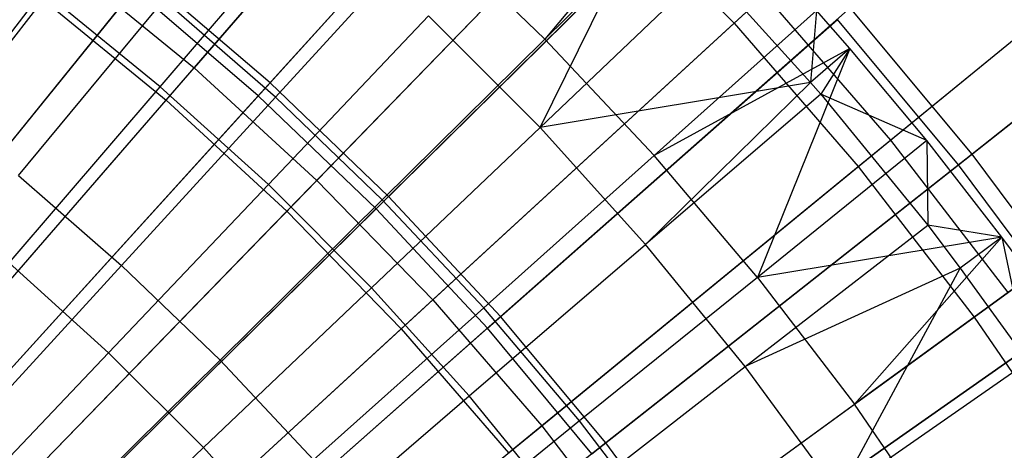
# Model space of a CAD drawing. Extents: x 0.1 to 12.1, y -6 to 6.
# Tile 241 of 256: x 7.21 to 7.863, y 1.207 to 1.492. Entities that reach past the tile are written whole.
import ezdxf

# ---------------------------------------------------------------- set-up
doc = ezdxf.new("R2010")
doc.units = 0
doc.header["$LTSCALE"] = 2.54
doc.layers.get('0').update_dxf_attribs({"linetype": 'CONTINUOUS'})

# ---------------------------------------------------------------- blocks, each defined once
blk = doc.blocks.new('DROPS_COLOR_B-11195_STL')
at = {"color": 0}
for p, q in [((7.52132, 1.68646, 13.03183), (7.3256, 1.46058, 13.16251)), ((7.52132, 1.68646, 13.03183), (7.3256, 1.46058, 13.16251)), ((7.68367, 1.49019, 2.3419), (7.89877, 1.68761, 2.48739)), ((7.68367, 1.49019, 2.3419), (7.89877, 1.68761, 2.48739)), ((7.30705, 1.43917, 2.21277), (7.50322, 1.66556, 2.3419)), ((7.30705, 1.43917, 2.21277), (7.50322, 1.66556, 2.3419)), ((7.40691, 1.38594, 13.16251), (7.61522, 1.60028, 13.03183)), ((7.40691, 1.38594, 13.16251), (7.61522, 1.60028, 13.03183)), ((7.7875, 1.41257, 13.03183), (8.01294, 1.59691, 12.88484)), ((7.7875, 1.41257, 13.03183), (8.01294, 1.59691, 12.88484)), ((7.65103, 1.59099, 13.3555), (7.55824, 1.47949, 13.42236)), ((7.65103, 1.59099, 13.3555), (7.55824, 1.47949, 13.42236)), ((7.38717, 1.36563, 2.21277), (7.59595, 1.58045, 2.3419)), ((7.38717, 1.36563, 2.21277), (7.59595, 1.58045, 2.3419)), ((7.66099, 1.58096, 13.3555), (7.55824, 1.47949, 13.42236)), ((7.66099, 1.58096, 13.3555), (7.55824, 1.47949, 13.42236)), ((7.59595, 1.58045, 2.3419), (7.68367, 1.49019, 2.3419)), ((7.59595, 1.58045, 2.3419), (7.68367, 1.49019, 2.3419)), ((7.76609, 1.39507, 2.3419), (7.99212, 1.57988, 2.48739)), ((7.76609, 1.39507, 2.3419), (7.99212, 1.57988, 2.48739)), ((7.30315, 1.44805, 13.42089), (7.40357, 1.56502, 13.35397)), ((7.30315, 1.44805, 13.42089), (7.40357, 1.56502, 13.35397)), ((7.555, 1.42107, 13.35397), (7.62671, 1.56667, 13.28327)), ((7.555, 1.42107, 13.35397), (7.62671, 1.56667, 13.28327)), ((7.48201, 1.5529, 13.42236), (7.3797, 1.44116, 13.48847)), ((7.48201, 1.5529, 13.42236), (7.3797, 1.44116, 13.48847)), ((7.48201, 1.5529, 13.42236), (7.55824, 1.47949, 13.42236)), ((7.48201, 1.5529, 13.42236), (7.55824, 1.47949, 13.42236)), ((7.0535, 1.2884, 13.27646), (7.24015, 1.53044, 13.16251)), ((7.0535, 1.2884, 13.27646), (7.24015, 1.53044, 13.16251)), ((7.24015, 1.53044, 13.16251), (7.3256, 1.46058, 13.16251)), ((7.24015, 1.53044, 13.16251), (7.3256, 1.46058, 13.16251)), ((7.6659, 1.52648, 13.28327), (7.555, 1.42107, 13.35397)), ((7.6659, 1.52648, 13.28327), (7.555, 1.42107, 13.35397)), ((7.6659, 1.52648, 13.28327), (7.73448, 1.45092, 13.28327)), ((7.6659, 1.52648, 13.28327), (7.73448, 1.45092, 13.28327)), ((7.13406, 1.38752, 13.48337), (7.22821, 1.50915, 13.42089)), ((7.13406, 1.38752, 13.48337), (7.22821, 1.50915, 13.42089)), ((7.30315, 1.44805, 13.42089), (7.22821, 1.50915, 13.42089)), ((7.30315, 1.44805, 13.42089), (7.22821, 1.50915, 13.42089)), ((7.48384, 1.30679, 13.16251), (7.70404, 1.50889, 13.03183)), ((7.48384, 1.30679, 13.16251), (7.70404, 1.50889, 13.03183)), ((7.70404, 1.50889, 13.03183), (7.7875, 1.41257, 13.03183)), ((7.70404, 1.50889, 13.03183), (7.7875, 1.41257, 13.03183)), ((7.03585, 1.2655, 2.1004), (7.22285, 1.50801, 2.21277)), ((7.03585, 1.2655, 2.1004), (7.22285, 1.50801, 2.21277)), ((7.20921, 1.38911, 13.55036), (7.30562, 1.50565, 13.48847)), ((7.20921, 1.38911, 13.55036), (7.30562, 1.50565, 13.48847)), ((7.22285, 1.50801, 2.21277), (7.30705, 1.43917, 2.21277)), ((7.22285, 1.50801, 2.21277), (7.30705, 1.43917, 2.21277)), ((7.3797, 1.44116, 13.48847), (7.30562, 1.50565, 13.48847)), ((7.3797, 1.44116, 13.48847), (7.30562, 1.50565, 13.48847)), ((7.73841, 1.49853, 13.3555), (7.63068, 1.40235, 13.42236)), ((7.73841, 1.49853, 13.3555), (7.63068, 1.40235, 13.42236)), ((7.73841, 1.49853, 13.3555), (7.73448, 1.45092, 13.28327)), ((7.73841, 1.49853, 13.3555), (7.73448, 1.45092, 13.28327)), ((7.76047, 1.47344, 13.3555), (7.73841, 1.49853, 13.3555)), ((7.76047, 1.47344, 13.3555), (7.73841, 1.49853, 13.3555)), ((7.3749, 1.38323, 13.42089), (7.48111, 1.49497, 13.35397)), ((7.3749, 1.38323, 13.42089), (7.48111, 1.49497, 13.35397)), ((7.46297, 1.28764, 2.21277), (7.68367, 1.49019, 2.3419)), ((7.46297, 1.28764, 2.21277), (7.68367, 1.49019, 2.3419)), ((7.555, 1.42107, 13.35397), (7.48111, 1.49497, 13.35397)), ((7.555, 1.42107, 13.35397), (7.48111, 1.49497, 13.35397)), ((7.68367, 1.49019, 2.3419), (7.76609, 1.39507, 2.3419)), ((7.68367, 1.49019, 2.3419), (7.76609, 1.39507, 2.3419)), ((7.45044, 1.37304, 13.48847), (7.55824, 1.47949, 13.42236)), ((7.45044, 1.37304, 13.48847), (7.55824, 1.47949, 13.42236)), ((7.63068, 1.40235, 13.42236), (7.55824, 1.47949, 13.42236)), ((7.63068, 1.40235, 13.42236), (7.55824, 1.47949, 13.42236)), ((7.76047, 1.47344, 13.3555), (7.63068, 1.40235, 13.42236)), ((7.76047, 1.47344, 13.3555), (7.63068, 1.40235, 13.42236)), ((7.76047, 1.47344, 13.3555), (7.69916, 1.32166, 13.42236)), ((7.76047, 1.47344, 13.3555), (7.69916, 1.32166, 13.42236)), ((7.76047, 1.47344, 13.3555), (7.73448, 1.45092, 13.28327)), ((7.76047, 1.47344, 13.3555), (7.73448, 1.45092, 13.28327)), ((7.76047, 1.47344, 13.3555), (7.74115, 1.44319, 13.28327)), ((7.76047, 1.47344, 13.3555), (7.74115, 1.44319, 13.28327)), ((7.81158, 1.41231, 13.3555), (7.76047, 1.47344, 13.3555)), ((7.81158, 1.41231, 13.3555), (7.76047, 1.47344, 13.3555)), ((7.84295, 1.29539, 2.3419), (8.07916, 1.46701, 2.48739)), ((7.84295, 1.29539, 2.3419), (8.07916, 1.46701, 2.48739)), ((7.12543, 1.22958, 13.27646), (7.3256, 1.46058, 13.16251)), ((7.12543, 1.22958, 13.27646), (7.3256, 1.46058, 13.16251)), ((7.40691, 1.38594, 13.16251), (7.3256, 1.46058, 13.16251)), ((7.40691, 1.38594, 13.16251), (7.3256, 1.46058, 13.16251)), ((7.73448, 1.45092, 13.28327), (7.555, 1.42107, 13.35397)), ((7.73448, 1.45092, 13.28327), (7.555, 1.42107, 13.35397)), ((7.62506, 1.34353, 13.35397), (7.73448, 1.45092, 13.28327)), ((7.62506, 1.34353, 13.35397), (7.73448, 1.45092, 13.28327)), ((7.73448, 1.45092, 13.28327), (7.74115, 1.44319, 13.28327)), ((7.73448, 1.45092, 13.28327), (7.74115, 1.44319, 13.28327)), ((7.20295, 1.33134, 13.48337), (7.30315, 1.44805, 13.42089)), ((7.20295, 1.33134, 13.48337), (7.30315, 1.44805, 13.42089)), ((7.3749, 1.38323, 13.42089), (7.30315, 1.44805, 13.42089)), ((7.3749, 1.38323, 13.42089), (7.30315, 1.44805, 13.42089)), ((7.74115, 1.44319, 13.28327), (7.62506, 1.34353, 13.35397)), ((7.74115, 1.44319, 13.28327), (7.62506, 1.34353, 13.35397)), ((7.74115, 1.44319, 13.28327), (7.81209, 1.35619, 13.28327)), ((7.81158, 1.41231, 13.3555), (7.74115, 1.44319, 13.28327)), ((7.81158, 1.41231, 13.3555), (7.74115, 1.44319, 13.28327)), ((7.74115, 1.44319, 13.28327), (7.81209, 1.35619, 13.28327)), ((7.1065, 1.20773, 2.1004), (7.30705, 1.43917, 2.21277)), ((7.1065, 1.20773, 2.1004), (7.30705, 1.43917, 2.21277)), ((7.3797, 1.44116, 13.48847), (7.27755, 1.32961, 13.55036)), ((7.3797, 1.44116, 13.48847), (7.27755, 1.32961, 13.55036)), ((7.30705, 1.43917, 2.21277), (7.38717, 1.36563, 2.21277)), ((7.30705, 1.43917, 2.21277), (7.38717, 1.36563, 2.21277)), ((7.45044, 1.37304, 13.48847), (7.3797, 1.44116, 13.48847)), ((7.45044, 1.37304, 13.48847), (7.3797, 1.44116, 13.48847)), ((7.44327, 1.31486, 13.42089), (7.555, 1.42107, 13.35397)), ((7.44327, 1.31486, 13.42089), (7.555, 1.42107, 13.35397)), ((7.62506, 1.34353, 13.35397), (7.555, 1.42107, 13.35397)), ((7.62506, 1.34353, 13.35397), (7.555, 1.42107, 13.35397)), ((7.55612, 1.22337, 13.16251), (7.7875, 1.41257, 13.03183)), ((7.55612, 1.22337, 13.16251), (7.7875, 1.41257, 13.03183)), ((7.81158, 1.41231, 13.3555), (7.69916, 1.32166, 13.42236)), ((7.81158, 1.41231, 13.3555), (7.69916, 1.32166, 13.42236)), ((7.7875, 1.41257, 13.03183), (7.86533, 1.31165, 13.03183)), ((7.7875, 1.41257, 13.03183), (7.86533, 1.31165, 13.03183)), ((7.86126, 1.34837, 13.3555), (7.81158, 1.41231, 13.3555)), ((7.81158, 1.41231, 13.3555), (7.81209, 1.35619, 13.28327)), ((7.81158, 1.41231, 13.3555), (7.81209, 1.35619, 13.28327)), ((7.86126, 1.34837, 13.3555), (7.81158, 1.41231, 13.3555)), ((7.63068, 1.40235, 13.42236), (7.51767, 1.30144, 13.48847)), ((7.63068, 1.40235, 13.42236), (7.51767, 1.30144, 13.48847)), ((7.69916, 1.32166, 13.42236), (7.63068, 1.40235, 13.42236)), ((7.69916, 1.32166, 13.42236), (7.63068, 1.40235, 13.42236)), ((7.53419, 1.20544, 2.21277), (7.76609, 1.39507, 2.3419)), ((7.53419, 1.20544, 2.21277), (7.76609, 1.39507, 2.3419)), ((7.76609, 1.39507, 2.3419), (7.84295, 1.29539, 2.3419)), ((7.76609, 1.39507, 2.3419), (7.84295, 1.29539, 2.3419)), ((7.40691, 1.38594, 13.16251), (7.19389, 1.16675, 13.27646)), ((7.40691, 1.38594, 13.16251), (7.19389, 1.16675, 13.27646)), ((7.20921, 1.38911, 13.55036), (7.27755, 1.32961, 13.55036)), ((7.20921, 1.38911, 13.55036), (7.27755, 1.32961, 13.55036)), ((7.40691, 1.38594, 13.16251), (7.48384, 1.30679, 13.16251)), ((7.40691, 1.38594, 13.16251), (7.48384, 1.30679, 13.16251)), ((7.26892, 1.27174, 13.48337), (7.3749, 1.38323, 13.42089)), ((7.26892, 1.27174, 13.48337), (7.3749, 1.38323, 13.42089)), ((7.44327, 1.31486, 13.42089), (7.3749, 1.38323, 13.42089)), ((7.44327, 1.31486, 13.42089), (7.3749, 1.38323, 13.42089)), ((7.45044, 1.37304, 13.48847), (7.34282, 1.26676, 13.55036)), ((7.45044, 1.37304, 13.48847), (7.34282, 1.26676, 13.55036)), ((7.45044, 1.37304, 13.48847), (7.51767, 1.30144, 13.48847)), ((7.45044, 1.37304, 13.48847), (7.51767, 1.30144, 13.48847)), ((7.17374, 1.14602, 2.1004), (7.38717, 1.36563, 2.21277)), ((7.17374, 1.14602, 2.1004), (7.38717, 1.36563, 2.21277)), ((7.38717, 1.36563, 2.21277), (7.46297, 1.28764, 2.21277)), ((7.38717, 1.36563, 2.21277), (7.46297, 1.28764, 2.21277)), ((7.6911, 1.26254, 13.35397), (7.81209, 1.35619, 13.28327)), ((7.6911, 1.26254, 13.35397), (7.81209, 1.35619, 13.28327)), ((7.81209, 1.35619, 13.28327), (7.83372, 1.32776, 13.28327)), ((7.86126, 1.34837, 13.3555), (7.81209, 1.35619, 13.28327)), ((7.86126, 1.34837, 13.3555), (7.81209, 1.35619, 13.28327)), ((7.81209, 1.35619, 13.28327), (7.83372, 1.32776, 13.28327)), ((7.86126, 1.34837, 13.3555), (7.69916, 1.32166, 13.42236)), ((7.86126, 1.34837, 13.3555), (7.69916, 1.32166, 13.42236)), ((7.86126, 1.34837, 13.3555), (7.7635, 1.23764, 13.42236)), ((7.86126, 1.34837, 13.3555), (7.7635, 1.23764, 13.42236)), ((7.86126, 1.34837, 13.3555), (7.83372, 1.32776, 13.28327)), ((7.86126, 1.34837, 13.3555), (7.83372, 1.32776, 13.28327)), ((7.88033, 1.32252, 13.3555), (7.86126, 1.34837, 13.3555)), ((7.86126, 1.34837, 13.3555), (7.87853, 1.26571, 13.28327)), ((7.86126, 1.34837, 13.3555), (7.87853, 1.26571, 13.28327)), ((7.88033, 1.32252, 13.3555), (7.86126, 1.34837, 13.3555)), ((7.50809, 1.24311, 13.42089), (7.62506, 1.34353, 13.35397)), ((7.50809, 1.24311, 13.42089), (7.62506, 1.34353, 13.35397)), ((7.6911, 1.26254, 13.35397), (7.62506, 1.34353, 13.35397)), ((7.6911, 1.26254, 13.35397), (7.62506, 1.34353, 13.35397)), ((7.1756, 1.21827, 13.60807), (7.27755, 1.32961, 13.55036)), ((7.1756, 1.21827, 13.60807), (7.27755, 1.32961, 13.55036)), ((7.26892, 1.27174, 13.48337), (7.20295, 1.33134, 13.48337)), ((7.26892, 1.27174, 13.48337), (7.20295, 1.33134, 13.48337)), ((7.34282, 1.26676, 13.55036), (7.27755, 1.32961, 13.55036)), ((7.34282, 1.26676, 13.55036), (7.27755, 1.32961, 13.55036)), ((7.83372, 1.32776, 13.28327), (7.6911, 1.26254, 13.35397)), ((7.83372, 1.32776, 13.28327), (7.6911, 1.26254, 13.35397)), ((7.75295, 1.1783, 13.35397), (7.83372, 1.32776, 13.28327)), ((7.75295, 1.1783, 13.35397), (7.83372, 1.32776, 13.28327)), ((7.83372, 1.32776, 13.28327), (7.87853, 1.26571, 13.28327)), ((7.83372, 1.32776, 13.28327), (7.87853, 1.26571, 13.28327)), ((7.69916, 1.32166, 13.42236), (7.58122, 1.22656, 13.48847)), ((7.69916, 1.32166, 13.42236), (7.58122, 1.22656, 13.48847)), ((7.69916, 1.32166, 13.42236), (7.7635, 1.23764, 13.42236)), ((7.69916, 1.32166, 13.42236), (7.7635, 1.23764, 13.42236)), ((7.88033, 1.32252, 13.3555), (7.7635, 1.23764, 13.42236)), ((7.88033, 1.32252, 13.3555), (7.7635, 1.23764, 13.42236)), ((7.33178, 1.20888, 13.48337), (7.44327, 1.31486, 13.42089)), ((7.33178, 1.20888, 13.48337), (7.44327, 1.31486, 13.42089)), ((7.50809, 1.24311, 13.42089), (7.44327, 1.31486, 13.42089)), ((7.50809, 1.24311, 13.42089), (7.44327, 1.31486, 13.42089)), ((7.25865, 1.10011, 13.27646), (7.48384, 1.30679, 13.16251)), ((7.25865, 1.10011, 13.27646), (7.48384, 1.30679, 13.16251)), ((7.48384, 1.30679, 13.16251), (7.55612, 1.22337, 13.16251)), ((7.48384, 1.30679, 13.16251), (7.55612, 1.22337, 13.16251)), ((7.62352, 1.13596, 13.16251), (7.86533, 1.31165, 13.03183)), ((7.62352, 1.13596, 13.16251), (7.86533, 1.31165, 13.03183)), ((7.40485, 1.20071, 13.55036), (7.51767, 1.30144, 13.48847)), ((7.40485, 1.20071, 13.55036), (7.51767, 1.30144, 13.48847)), ((7.58122, 1.22656, 13.48847), (7.51767, 1.30144, 13.48847)), ((7.58122, 1.22656, 13.48847), (7.51767, 1.30144, 13.48847)), ((7.60061, 1.11932, 2.21277), (7.84295, 1.29539, 2.3419)), ((7.60061, 1.11932, 2.21277), (7.84295, 1.29539, 2.3419)), ((7.84295, 1.29539, 2.3419), (7.914, 1.19149, 2.3419)), ((7.84295, 1.29539, 2.3419), (7.914, 1.19149, 2.3419)), ((7.23735, 1.08057, 2.1004), (7.46297, 1.28764, 2.21277)), ((7.23735, 1.08057, 2.1004), (7.46297, 1.28764, 2.21277)), ((7.46297, 1.28764, 2.21277), (7.53419, 1.20544, 2.21277)), ((7.46297, 1.28764, 2.21277), (7.53419, 1.20544, 2.21277)), ((7.16332, 1.16066, 13.54139), (7.26892, 1.27174, 13.48337)), ((7.16332, 1.16066, 13.54139), (7.26892, 1.27174, 13.48337)), ((7.34282, 1.26676, 13.55036), (7.2354, 1.16068, 13.60807)), ((7.34282, 1.26676, 13.55036), (7.2354, 1.16068, 13.60807)), ((7.33178, 1.20888, 13.48337), (7.26892, 1.27174, 13.48337)), ((7.33178, 1.20888, 13.48337), (7.26892, 1.27174, 13.48337)), ((7.40485, 1.20071, 13.55036), (7.34282, 1.26676, 13.55036)), ((7.40485, 1.20071, 13.55036), (7.34282, 1.26676, 13.55036)), ((7.56919, 1.16817, 13.42089), (7.6911, 1.26254, 13.35397)), ((7.56919, 1.16817, 13.42089), (7.6911, 1.26254, 13.35397)), ((7.75295, 1.1783, 13.35397), (7.6911, 1.26254, 13.35397)), ((7.75295, 1.1783, 13.35397), (7.6911, 1.26254, 13.35397)), ((7.87853, 1.26571, 13.28327), (7.75295, 1.1783, 13.35397)), ((7.87853, 1.26571, 13.28327), (7.75295, 1.1783, 13.35397)), ((7.39138, 1.14292, 13.48337), (7.50809, 1.24311, 13.42089)), ((7.39138, 1.14292, 13.48337), (7.50809, 1.24311, 13.42089)), ((7.56919, 1.16817, 13.42089), (7.50809, 1.24311, 13.42089)), ((7.56919, 1.16817, 13.42089), (7.50809, 1.24311, 13.42089)), ((7.64093, 1.14858, 13.48847), (7.7635, 1.23764, 13.42236)), ((7.64093, 1.14858, 13.48847), (7.7635, 1.23764, 13.42236)), ((7.82353, 1.15048, 13.42236), (7.7635, 1.23764, 13.42236)), ((7.82353, 1.15048, 13.42236), (7.7635, 1.23764, 13.42236)), ((7.3195, 1.02989, 13.27646), (7.55612, 1.22337, 13.16251)), ((7.3195, 1.02989, 13.27646), (7.55612, 1.22337, 13.16251)), ((7.58122, 1.22656, 13.48847), (7.46348, 1.13162, 13.55036)), ((7.58122, 1.22656, 13.48847), (7.46348, 1.13162, 13.55036)), ((7.55612, 1.22337, 13.16251), (7.62352, 1.13596, 13.16251)), ((7.55612, 1.22337, 13.16251), (7.62352, 1.13596, 13.16251)), ((7.64093, 1.14858, 13.48847), (7.58122, 1.22656, 13.48847)), ((7.64093, 1.14858, 13.48847), (7.58122, 1.22656, 13.48847)), ((7.22069, 1.10328, 13.54139), (7.33178, 1.20888, 13.48337)), ((7.22069, 1.10328, 13.54139), (7.33178, 1.20888, 13.48337)), ((7.39138, 1.14292, 13.48337), (7.33178, 1.20888, 13.48337)), ((7.39138, 1.14292, 13.48337), (7.33178, 1.20888, 13.48337))]:
    blk.add_line(p, q, dxfattribs=at)
blk = doc.blocks.new('GROUP_1')
at = {"color": 0}
for p, q in [((7.52376, 7.67705, 11.55487), (7.31598, 7.44801, 11.6713)), ((7.52376, 7.67705, 11.55487), (7.31598, 7.44801, 11.6713)), ((7.30813, 7.43935, 0.32467), (7.51607, 7.66857, 0.44046)), ((7.30813, 7.43935, 0.32467), (7.51607, 7.66857, 0.44046)), ((7.61475, 7.58978, 11.55487), (7.39457, 7.37263, 11.6713)), ((7.61475, 7.58978, 11.55487), (7.39457, 7.37263, 11.6713)), ((8.01903, 7.58785, 11.4216), (7.78151, 7.40074, 11.55487)), ((8.01903, 7.58785, 11.4216), (7.78151, 7.40074, 11.55487)), ((7.38625, 7.36442, 0.32467), (7.6066, 7.58174, 0.44046)), ((7.38625, 7.36442, 0.32467), (7.6066, 7.58174, 0.44046)), ((7.77251, 7.39365, 0.44046), (8.01025, 7.58093, 0.57312)), ((7.77251, 7.39365, 0.44046), (8.01025, 7.58093, 0.57312)), ((7.23333, 7.5189, 11.6713), (7.03486, 7.27405, 11.77053)), ((7.23333, 7.5189, 11.6713), (7.03486, 7.27405, 11.77053)), ((7.31598, 7.44801, 11.6713), (7.23333, 7.5189, 11.6713)), ((7.31598, 7.44801, 11.6713), (7.23333, 7.5189, 11.6713)), ((7.02737, 7.26481, 0.2261), (7.22597, 7.50982, 0.32467)), ((7.02737, 7.26481, 0.2261), (7.22597, 7.50982, 0.32467)), ((7.30813, 7.43935, 0.32467), (7.22597, 7.50982, 0.32467)), ((7.30813, 7.43935, 0.32467), (7.22597, 7.50982, 0.32467)), ((7.70076, 7.49757, 11.55487), (7.46885, 7.293, 11.6713)), ((7.70076, 7.49757, 11.55487), (7.46885, 7.293, 11.6713)), ((7.78151, 7.40074, 11.55487), (7.70076, 7.49757, 11.55487)), ((7.78151, 7.40074, 11.55487), (7.70076, 7.49757, 11.55487)), ((7.46008, 7.28527, 0.32467), (7.69217, 7.49, 0.44046)), ((7.46008, 7.28527, 0.32467), (7.69217, 7.49, 0.44046)), ((7.77251, 7.39365, 0.44046), (7.69217, 7.49, 0.44046)), ((7.77251, 7.39365, 0.44046), (7.69217, 7.49, 0.44046)), ((7.31598, 7.44801, 11.6713), (7.10422, 7.21456, 11.77053)), ((7.31598, 7.44801, 11.6713), (7.10422, 7.21456, 11.77053)), ((7.39457, 7.37263, 11.6713), (7.31598, 7.44801, 11.6713)), ((7.39457, 7.37263, 11.6713), (7.31598, 7.44801, 11.6713)), ((7.09622, 7.20576, 0.2261), (7.30813, 7.43935, 0.32467)), ((7.09622, 7.20576, 0.2261), (7.30813, 7.43935, 0.32467)), ((7.38625, 7.36442, 0.32467), (7.30813, 7.43935, 0.32467)), ((7.38625, 7.36442, 0.32467), (7.30813, 7.43935, 0.32467)), ((7.78151, 7.40074, 11.55487), (7.53859, 7.20937, 11.6713)), ((7.78151, 7.40074, 11.55487), (7.53859, 7.20937, 11.6713)), ((7.85675, 7.29956, 11.55487), (7.78151, 7.40074, 11.55487)), ((7.85675, 7.29956, 11.55487), (7.78151, 7.40074, 11.55487)), ((7.5294, 7.20214, 0.32467), (7.77251, 7.39365, 0.44046)), ((7.5294, 7.20214, 0.32467), (7.77251, 7.39365, 0.44046)), ((7.84737, 7.29299, 0.44046), (7.77251, 7.39365, 0.44046)), ((7.84737, 7.29299, 0.44046), (7.77251, 7.39365, 0.44046)), ((7.39457, 7.37263, 11.6713), (7.17016, 7.15132, 11.77053)), ((7.39457, 7.37263, 11.6713), (7.17016, 7.15132, 11.77053)), ((7.46885, 7.293, 11.6713), (7.39457, 7.37263, 11.6713)), ((7.46885, 7.293, 11.6713), (7.39457, 7.37263, 11.6713)), ((7.16169, 7.14297, 0.2261), (7.38625, 7.36442, 0.32467)), ((7.16169, 7.14297, 0.2261), (7.38625, 7.36442, 0.32467)), ((7.46008, 7.28527, 0.32467), (7.38625, 7.36442, 0.32467)), ((7.46008, 7.28527, 0.32467), (7.38625, 7.36442, 0.32467)), ((7.85675, 7.29956, 11.55487), (7.60357, 7.12199, 11.6713)), ((7.85675, 7.29956, 11.55487), (7.60357, 7.12199, 11.6713)), ((7.46885, 7.293, 11.6713), (7.23248, 7.0845, 11.77053)), ((7.46885, 7.293, 11.6713), (7.23248, 7.0845, 11.77053)), ((7.53859, 7.20937, 11.6713), (7.46885, 7.293, 11.6713)), ((7.53859, 7.20937, 11.6713), (7.46885, 7.293, 11.6713)), ((7.594, 7.11528, 0.32467), (7.84737, 7.29299, 0.44046)), ((7.594, 7.11528, 0.32467), (7.84737, 7.29299, 0.44046)), ((7.22356, 7.07663, 0.2261), (7.46008, 7.28527, 0.32467)), ((7.22356, 7.07663, 0.2261), (7.46008, 7.28527, 0.32467)), ((7.5294, 7.20214, 0.32467), (7.46008, 7.28527, 0.32467)), ((7.5294, 7.20214, 0.32467), (7.46008, 7.28527, 0.32467)), ((7.53859, 7.20937, 11.6713), (7.291, 7.01433, 11.77053)), ((7.53859, 7.20937, 11.6713), (7.291, 7.01433, 11.77053)), ((7.60357, 7.12199, 11.6713), (7.53859, 7.20937, 11.6713)), ((7.60357, 7.12199, 11.6713), (7.53859, 7.20937, 11.6713))]:
    blk.add_line(p, q, dxfattribs=at)
blk.add_blockref('DROPS_COLOR_B-11195_STL', (-0.06, 5.99731, -1.7), dxfattribs=at)

msp = doc.modelspace()

# ---------------------------------------------------------------- block references
at = {"color": 0}
msp.add_blockref('GROUP_1', (0.06, -5.99731, 1.7), dxfattribs=at)

doc.saveas('drawing.dxf')
